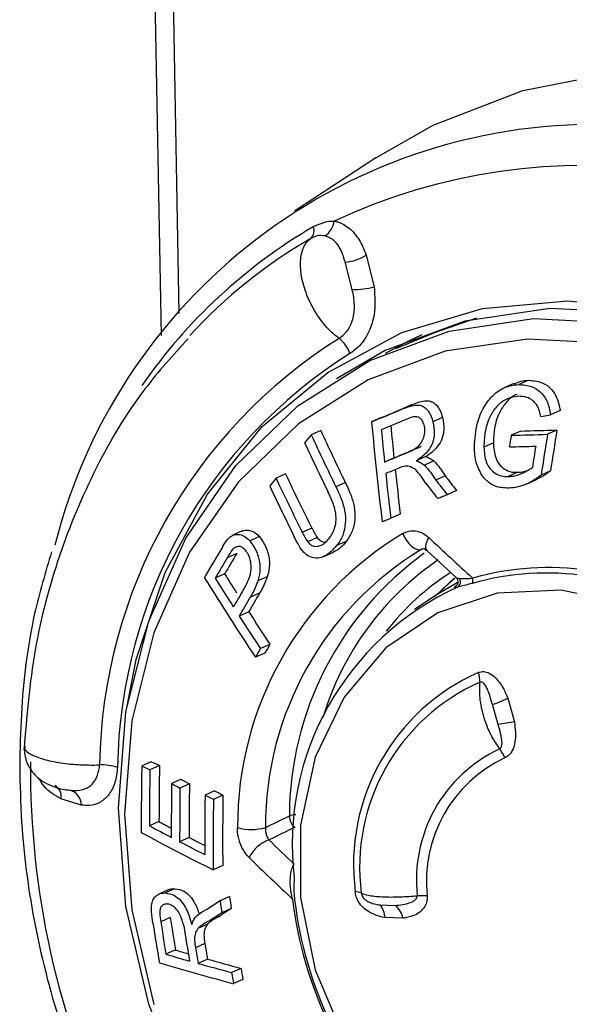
# Model space of a CAD drawing. Header units: millimetres. Extents: x 12 to 859, y 4 to 555.
# Tile 60 of 70: x 690.86 to 696.55, y 403.74 to 413.95. Entities that reach past the tile are written whole.
import ezdxf

# ---------------------------------------------------------------- set-up
doc = ezdxf.new("R2010")
doc.units = ezdxf.units.MM

msp = doc.modelspace()

# ---------------------------------------------------------------- linework, layer by layer
at = {"color": 7, "linetype": 'Continuous', "lineweight": 25}
for p, q in [((692.243, 415.014), (692.322, 410.675)), ((694.548, 412.514), (693.706, 411.961)), ((694.448, 411.508), (694.529, 411.179)), ((694.303, 411.149), (694.23, 411.436)), ((695.588, 410.852), (695.156, 410.702)), ((695.156, 410.702), (694.75, 410.535)), ((695.976, 410.176), (695.877, 410.131)), ((696.127, 410.21), (696.028, 410.165)), ((694.923, 409.957), (694.824, 409.913)), ((696.257, 409.836), (696.357, 409.852)), ((696.456, 409.896), (696.357, 409.852)), ((694.602, 409.823), (694.503, 409.778)), ((695.237, 409.825), (695.138, 409.78)), ((693.976, 409.689), (693.877, 409.645)), ((696.048, 409.684), (695.949, 409.64)), ((696.423, 409.694), (696.324, 409.65)), ((695.764, 409.56), (695.666, 409.516)), ((694.735, 409.406), (694.637, 409.362)), ((695.064, 409.419), (694.966, 409.375)), ((695.148, 409.374), (695.05, 409.33)), ((693.612, 409.239), (693.513, 409.195)), ((696.017, 409.256), (695.919, 409.212)), ((696.356, 409.272), (696.258, 409.228)), ((694.231, 409.15), (694.133, 409.106)), ((695.266, 409.219), (695.169, 409.175)), ((696.113, 409.138), (696.211, 409.181)), ((695.384, 409.067), (695.286, 409.023)), ((694.8, 408.823), (694.702, 408.779)), ((693.163, 408.648), (693.064, 408.604)), ((693.884, 408.678), (693.786, 408.634)), ((693.341, 408.59), (693.242, 408.545)), ((693.939, 408.58), (693.841, 408.536)), ((694.239, 408.539), (694.141, 408.496)), ((693.107, 408.416), (693.008, 408.371)), ((694.009, 408.385), (694.107, 408.428)), ((695.034, 408.461), (695.022, 408.458)), ((695.074, 408.447), (695.378, 408.165)), ((692.981, 408.203), (692.883, 408.159)), ((693.422, 408.174), (693.324, 408.13)), ((695.363, 408.162), (695.161, 407.973)), ((695.39, 408.11), (695.183, 407.988)), ((693.345, 408.006), (693.247, 407.962)), ((695.183, 407.988), (694.947, 407.833)), ((693.23, 407.81), (693.132, 407.766)), ((693.45, 407.472), (693.352, 407.429)), ((693.398, 407.382), (693.3, 407.339)), ((695.914, 406.914), (695.983, 406.668)), ((695.814, 406.641), (695.754, 406.849)), ((692.221, 406.256), (692.122, 406.212)), ((692.305, 406.216), (692.207, 406.172)), ((692.531, 406.074), (692.433, 406.03)), ((692.616, 406.028), (692.518, 405.983)), ((691.497, 405.806), (691.285, 405.871)), ((692.876, 405.954), (692.778, 405.91)), ((692.963, 405.91), (692.865, 405.866)), ((692.3, 405.636), (692.202, 405.592)), ((692.613, 405.471), (692.515, 405.427)), ((692.961, 405.18), (692.863, 405.136)), ((692.465, 404.94), (692.366, 404.896)), ((692.397, 404.928), (692.298, 404.884)), ((693.031, 404.858), (692.934, 404.814)), ((693.05, 404.735), (692.952, 404.691)), ((694.589, 404.772), (694.747, 404.766)), ((692.417, 404.642), (692.319, 404.598)), ((692.922, 404.651), (692.824, 404.607)), ((694.826, 404.635), (694.639, 404.641)), ((692.802, 404.573), (692.704, 404.529)), ((692.776, 404.373), (692.678, 404.329)), ((692.472, 404.305), (692.373, 404.261)), ((692.803, 404.21), (692.705, 404.166)), ((693.151, 404.114), (693.053, 404.071)), ((693.17, 404), (693.073, 403.956))]:
    msp.add_line(p, q, dxfattribs=at)
at = {"color": 8, "linetype": 'Continuous', "lineweight": 25}
for p, q in [((692.433, 414.985), (692.507, 410.902)), ((695.036, 408.463), (695.022, 408.458))]:
    msp.add_line(p, q, dxfattribs=at)
at = {"color": 7, "linetype": 'Continuous', "lineweight": 25, "flags": 128}
for points in [[(694.548, 412.514), (695.14, 412.853), (696.069, 413.213), (697.055, 413.405), (698.074, 413.424), (699.106, 413.27), (700.125, 412.946), (701.111, 412.46), (702.04, 411.822), (702.892, 411.047), (703.648, 410.151), (704.291, 409.156), (704.807, 408.083), (705.184, 406.956), (705.413, 405.8), (705.49, 404.641)], [(691.967, 406.816), (692.065, 407.316), (692.365, 408.219), (692.805, 409.031), (693.371, 409.729), (694.048, 410.292), (694.816, 410.704), (695.652, 410.954), (696.534, 411.034), (697.434, 410.943), (698.329, 410.681), (699.191, 410.258), (699.996, 409.685), (700.72, 408.979), (701.344, 408.16), (701.849, 407.251), (702.22, 406.279), (702.447, 405.272), (702.524, 404.259)], [(702.486, 404.293), (702.407, 405.318), (702.171, 406.335), (701.785, 407.314), (701.263, 408.225), (700.618, 409.041), (699.871, 409.735), (699.045, 410.288), (698.165, 410.683), (697.256, 410.908), (696.348, 410.955), (695.468, 410.823), (694.642, 410.517), (694.139, 410.224)], [(691.88, 405.775), (691.959, 406.772), (692.194, 407.714), (692.578, 408.574), (693.098, 409.325), (693.739, 409.945), (694.483, 410.414), (695.305, 410.719), (696.181, 410.85), (697.085, 410.803), (697.989, 410.58), (698.865, 410.187), (699.687, 409.636), (700.43, 408.945), (701.072, 408.133), (701.592, 407.227), (701.976, 406.252), (702.211, 405.24), (702.29, 404.22), (702.211, 403.224)], [(694.646, 410.491), (694.875, 410.613), (695.027, 410.684)], [(702.046, 404.202), (701.969, 405.192), (701.741, 406.175), (701.369, 407.12), (700.864, 408.001), (700.241, 408.788), (699.52, 409.459), (698.722, 409.994), (697.871, 410.375), (696.994, 410.592), (696.116, 410.637), (695.266, 410.51), (694.468, 410.214), (693.746, 409.759), (693.124, 409.157), (692.618, 408.428), (692.246, 407.593), (692.018, 406.679), (691.942, 405.712), (692.018, 404.722), (692.246, 403.739)], [(694.602, 409.823), (694.642, 409.839), (694.682, 409.856), (694.722, 409.873), (694.762, 409.89), (694.802, 409.906), (694.842, 409.923), (694.883, 409.94), (694.923, 409.957)], [(694.503, 409.778), (694.543, 409.795), (694.583, 409.812), (694.623, 409.828), (694.663, 409.845), (694.703, 409.862), (694.743, 409.879), (694.784, 409.896), (694.824, 409.913)], [(694.868, 409.806), (694.835, 409.792), (694.801, 409.778), (694.768, 409.764), (694.735, 409.751), (694.702, 409.737), (694.669, 409.723), (694.636, 409.709), (694.603, 409.695)], [(694.735, 409.406), (694.771, 409.421), (694.806, 409.436), (694.842, 409.451), (694.878, 409.466), (694.913, 409.481), (694.949, 409.496), (694.985, 409.511), (695.021, 409.526)], [(694.637, 409.362), (694.672, 409.377), (694.708, 409.392), (694.744, 409.407), (694.779, 409.422), (694.815, 409.437), (694.851, 409.452), (694.887, 409.467), (694.923, 409.482)], [(694.777, 409.296), (694.761, 409.289), (694.745, 409.282), (694.729, 409.276), (694.713, 409.269), (694.697, 409.262), (694.681, 409.256), (694.665, 409.249), (694.649, 409.242)], [(695.286, 409.023), (695.274, 409.018), (695.262, 409.013), (695.25, 409.008), (695.237, 409.003), (695.225, 408.998), (695.213, 408.993), (695.201, 408.988), (695.189, 408.983)], [(694.702, 408.779), (694.691, 408.774), (694.68, 408.769), (694.669, 408.765), (694.658, 408.76), (694.646, 408.755), (694.635, 408.751), (694.624, 408.746), (694.613, 408.742)], [(694.825, 408.622), (694.842, 408.585), (694.864, 408.549), (694.889, 408.517), (694.916, 408.491), (694.944, 408.471), (694.972, 408.458), (694.998, 408.454), (695.022, 408.458)], [(695.178, 407.985), (695.269, 408.073), (695.366, 408.159)], [(699.522, 404.364), (699.444, 405.118), (699.215, 405.855), (698.846, 406.535), (698.358, 407.122), (697.778, 407.582), (697.135, 407.893), (696.466, 408.036), (695.805, 408.005), (695.189, 407.801), (694.651, 407.435), (694.22, 406.926), (693.919, 406.303), (693.765, 405.598), (693.765, 404.85), (693.919, 404.099), (694.22, 403.386)], [(692.578, 402.769), (692.194, 403.743), (691.959, 404.756), (691.88, 405.775)], [(693.404, 405.575), (693.418, 405.581), (693.651, 405.695)]]:
    msp.add_lwpolyline(points, dxfattribs=at)
at = {"color": 8, "linetype": 'Continuous', "lineweight": 25, "flags": 128}
msp.add_lwpolyline([(695.095, 408.58), (695.079, 408.55), (695.067, 408.521), (695.062, 408.495), (695.062, 408.473), (695.068, 408.455), (695.074, 408.447)], dxfattribs=at)
at = {"color": 7, "linetype": 'Continuous', "lineweight": 25}
for centre, radius, start, end in [((696.824, 407.084), 5.778, 86.4781, 165.8096), ((696.702, 406.343), 6.093, 47.8798, 115.1226), ((693.789, 411.762), 0.118, 315.9488, 19.4208), ((693.898, 411.888), 0.219, 303.6789, 352.7116), ((696.579, 407.018), 5.39, 120.1289, 137.287), ((694.198, 411.896), 0.462, 274.0118, 302.7825), ((694.313, 411.928), 0.779, 269.2988, 286.1416), ((697.004, 406.146), 5.319, 122.251, 179.1611), ((693.973, 410.389), 0.32, 17.6935, 52.8872), ((697.031, 406.122), 5.16, 122.251, 179.1611), ((731.569, 413.198), 37.224, 185.2717, 186.8764), ((731.306, 413.167), 36.764, 185.3497, 185.8718), ((742.786, 369.749), 63.117, 140.79575, 140.89267), ((722.517, 422.939), 31.575, 204.8994, 205.9818), ((722.303, 422.78), 31.206, 204.8026, 205.8977), ((731.575, 413.209), 37.138, 185.4284, 185.9451), ((737.831, 402.737), 42.447, 170.6408, 170.8061), ((694.246, 477.787), 68.169, 271.43166, 271.74685), ((694.363, 477.148), 67.485, 271.43036, 271.74875), ((738.114, 402.91), 42.329, 170.838, 171.4166), ((737.828, 402.968), 41.948, 170.7733, 171.3576), ((722.454, 422.88), 31.589, 204.9349, 205.9533), ((694.259, 477.253), 67.754, 271.41332, 271.64433), ((737.982, 402.949), 42.294, 171.0536, 171.3554), ((721.97, 422.618), 31.356, 205.2568, 206.3963), ((731.768, 413.232), 37.332, 186.1342, 186.8505), ((731.504, 413.191), 36.963, 186.0629, 186.7866), ((740.384, 371.686), 60.031, 141.3319, 141.43177), ((722.183, 422.778), 31.725, 205.3509, 206.4772), ((720.004, 428.344), 31.475, 217.6027, 217.9612), ((720.145, 428.446), 31.547, 217.6518, 218.0006), ((719.976, 428.238), 31.182, 217.5843, 217.9371), ((722.146, 422.659), 31.734, 205.2684, 206.2689), ((696.658, 405.59), 3.543, 121.1437, 180.2685), ((719.304, 434.26), 35.292, 226.6903, 227.6954), ((734.228, 383.926), 48.023, 149.2408, 149.6868), ((734.121, 384.054), 47.704, 149.2902, 149.5861), ((696.755, 405.59), 3.351, 121.1437, 180.2685), ((697.022, 405.684), 3.371, 125.8501, 179.8149), ((734.439, 383.765), 48.187, 149.2937, 149.5866), ((718.529, 424.073), 30.076, 211.8473, 212.2925), ((696.782, 405.95), 2.697, 122.8694, 142.042), ((696.316, 405.396), 2.816, 57.1267, 105.8757), ((696.331, 405.413), 2.855, 57.1267, 105.8757), ((719.042, 424.43), 30.899, 211.7613, 213.5816), ((718.796, 424.313), 30.536, 211.9385, 212.5989), ((695.359, 408.12), 0.0645, 300.5053, 34.7452), ((695.48, 408.137), 0.0727, 333.2736, 17.6146), ((734.561, 383.582), 48.072, 149.4166, 149.6648), ((734.336, 383.78), 47.615, 149.417, 149.6905), ((696.609, 405.4), 2.929, 114.5638, 186.8484), ((734.653, 383.493), 48.096, 149.4192, 149.6899), ((719.303, 424.567), 30.993, 212.7288, 213.4741), ((719.488, 424.757), 31.359, 212.809, 213.5457), ((734.246, 383.608), 47.326, 149.7788, 149.9046), ((733.931, 383.893), 46.847, 149.7803, 149.9073), ((696.497, 405.19), 2.181, 114.02, 187.3922), ((695.332, 407.09), 0.292, 358.0608, 18.4891), ((696.477, 405.164), 2.098, 114.02, 187.3922), ((695.194, 408.454), 1.7, 289.2505, 295.0797), ((696.46, 403.111), 3.589, 97.6363, 100.3631), ((696.462, 405.034), 1.495, 115.0099, 186.4023), ((695.577, 406.186), 0.324, 19.7467, 38.7868), ((696.477, 405.022), 1.406, 115.0099, 186.4023), ((699.694, 406.172), 8.724, 179.4582, 231.8679), ((691.705, 405.679), 0.545, 72.2097, 92.0507), ((728.636, 405.592), 36.519, 179.0276, 180.1085), ((703.811, 430.607), 27.051, 244.3989, 244.5966), ((728.829, 405.569), 36.627, 179.0575, 179.9645), ((703.766, 430.255), 26.631, 244.3102, 244.5108), ((728.559, 405.613), 36.258, 179.0479, 179.9642), ((705.905, 430.339), 27.707, 241.1379, 241.3394), ((691.34, 405.808), 0.157, 359.1455, 76.4661), ((729.117, 405.511), 36.689, 179.1893, 180.0619), ((705.968, 430.669), 28.112, 241.2185, 241.4173), ((729.228, 405.49), 36.713, 179.2294, 180.0977), ((728.959, 405.534), 36.346, 179.2216, 180.0987), ((729.594, 405.426), 36.819, 179.2465, 180.2057), ((706.161, 432.299), 29.588, 243.1073, 243.2962), ((729.624, 405.406), 36.762, 179.2821, 180.4205), ((706.106, 431.961), 29.178, 243.0373, 243.2287), ((729.357, 405.449), 36.397, 179.2749, 180.4247), ((693.804, 405.694), 0.153, 179.6152, 230.7115), ((705.323, 430.117), 27.814, 241.8512, 242.3811), ((705.176, 429.613), 27.215, 241.7651, 242.0719), ((693.256, 406.09), 0.536, 254.6439, 285.9987), ((705.652, 430.698), 28.583, 241.7363, 243.4213), ((705.806, 430.833), 28.588, 242.5171, 242.8818), ((693.565, 405.099), 0.369, 109.9463, 153.5782), ((713.728, 426.234), 29.048, 225.6958, 226.415), ((705.952, 431.343), 29.192, 242.5933, 243.167), ((713.88, 426.418), 29.56, 225.6983, 226.9029), ((728.457, 410.161), 35.821, 188.5138, 188.7138), ((697.818, 405.328), 4.163, 186.8095, 224.5166), ((694.324, 404.73), 0.18, 65.9951, 87.0063), ((695.012, 404.173), 0.695, 84.4095, 92.9531), ((756.781, 306.692), 117.066, 123.05168, 123.12505), ((755.174, 309.612), 113.612, 123.14867, 123.22599), ((728.714, 410.172), 36.18, 188.5164, 188.7145), ((697.783, 405.312), 4.106, 186.8095, 224.5166), ((694.47, 404.651), 0.169, 356.5948, 45.4038), ((694.621, 404.602), 0.208, 9.2288, 52.5522), ((727.12, 410.069), 35.124, 188.888, 189.4442), ((756.026, 308.065), 115.39, 123.13501, 123.21125), ((727.19, 410.066), 35.379, 188.9166, 189.5889), ((727.38, 410.08), 35.487, 188.8869, 189.4374), ((727.724, 410.091), 35.599, 188.9443, 189.5396), ((727.751, 410.079), 35.541, 189.3105, 189.5766), ((727.492, 410.068), 35.18, 189.3159, 189.5847), ((700.958, 433.614), 30.583, 253.6971, 254.1723), ((700.885, 432.936), 29.842, 253.6242, 253.8888), ((701.234, 434.43), 31.548, 253.5597, 255.008), ((701.505, 435.571), 32.614, 254.3467, 254.9801), ((701.508, 435.146), 32.137, 254.2842, 254.9261), ((728.065, 410.067), 35.522, 189.7186, 189.9058), ((727.808, 410.056), 35.163, 189.7281, 189.9171)]:
    msp.add_arc(centre, radius, start, end, dxfattribs=at)
at = {"color": 8, "linetype": 'Continuous', "lineweight": 25}
for centre, radius, start, end in [((696.713, 406.986), 5.577, 120.2984, 145.3636), ((696.92, 405.831), 3.053, 124.4389, 163.181), ((691.156, 405.896), 0.132, 349.3159, 59.8449), ((693.725, 405.48), 0.227, 91.828, 109.086)]:
    msp.add_arc(centre, radius, start, end, dxfattribs=at)
at = {"color": 7, "linetype": 'Continuous', "lineweight": 25}
msp.add_ellipse((682.055, 396.332), major_axis=(48.115, 24.262), ratio=0.057966, start_param=1.297082, end_param=1.302809, dxfattribs=at)
for points, knots in [([(693.899, 411.801), (693.953, 411.826), (694.024, 411.858), (694.097, 411.86), (694.115, 411.86)], [0, 0, 0, 0, 0.752077, 1, 1, 1, 1]), ([(694.115, 411.86), (694.128, 411.857), (694.184, 411.845), (694.279, 411.789), (694.381, 411.669), (694.425, 411.563), (694.448, 411.508)], [0, 0, 0, 0, 0.085878, 0.375364, 0.681912, 1, 1, 1, 1]), ([(694.166, 410.644), (694.147, 410.659), (694.08, 410.71), (693.97, 410.833), (693.859, 411.018), (693.785, 411.218), (693.758, 411.408), (693.781, 411.566), (693.831, 411.648), (693.867, 411.676), (693.873, 411.68)], [0, 0, 0, 0, 0.059794, 0.211889, 0.364018, 0.516168, 0.668316, 0.820439, 0.972525, 1, 1, 1, 1]), ([(694.019, 411.706), (693.992, 411.709), (693.943, 411.714), (693.894, 411.69), (693.873, 411.68)], [0, 0, 0, 0, 0.569264, 1, 1, 1, 1]), ([(694.23, 411.436), (694.213, 411.49), (694.184, 411.582), (694.106, 411.675), (694.047, 411.696), (694.019, 411.706)], [0, 0, 0, 0, 0.434945, 0.731111, 1, 1, 1, 1]), ([(694.529, 411.179), (694.536, 411.083), (694.548, 410.924), (694.481, 410.71), (694.391, 410.567), (694.312, 410.511), (694.278, 410.486)], [0, 0, 0, 0, 0.356484, 0.586818, 0.817791, 1, 1, 1, 1]), ([(694.166, 410.644), (694.192, 410.664), (694.244, 410.703), (694.298, 410.799), (694.329, 410.924), (694.324, 411.045), (694.308, 411.123), (694.303, 411.149)], [0, 0, 0, 0, 0.194399, 0.388608, 0.587573, 0.86165, 1, 1, 1, 1]), ([(692.602, 410.639), (692.448, 410.471), (692.082, 410.069), (691.632, 409.31), (691.249, 408.4), (690.989, 407.416), (690.931, 406.724), (690.902, 406.376)], [0, 0, 0, 0, 0.1522894, 0.3627101, 0.5739088, 0.7858828, 1, 1, 1, 1]), ([(695.568, 409.515), (695.574, 409.601), (695.585, 409.775), (695.685, 409.981), (695.815, 410.108), (695.93, 410.157), (696.002, 410.163), (696.028, 410.165)], [0, 0, 0, 0, 0.276106, 0.554017, 0.728013, 0.901823, 1, 1, 1, 1]), ([(695.978, 410.17), (696.002, 410.182), (696.049, 410.206), (696.101, 410.208), (696.127, 410.21)], [0, 0, 0, 0, 0.4912775, 1, 1, 1, 1]), ([(696.028, 410.165), (696.073, 410.162), (696.152, 410.156), (696.252, 410.096), (696.324, 410.001), (696.347, 409.911), (696.356, 409.858), (696.357, 409.852)], [0, 0, 0, 0, 0.2859582, 0.495807, 0.7073245, 0.9660186, 1, 1, 1, 1]), ([(696.127, 410.21), (696.172, 410.206), (696.25, 410.201), (696.351, 410.14), (696.422, 410.045), (696.446, 409.955), (696.455, 409.902), (696.456, 409.896)], [0, 0, 0, 0, 0.285733, 0.495529, 0.70699, 0.965744, 1, 1, 1, 1]), ([(696.025, 410.044), (695.986, 410.038), (695.907, 410.027), (695.803, 409.952), (695.72, 409.83), (695.672, 409.678), (695.668, 409.566), (695.666, 409.516)], [0, 0, 0, 0, 0.184863, 0.37012, 0.550007, 0.802617, 1, 1, 1, 1]), ([(696.009, 410.062), (696.009, 410.062), (695.97, 410.053), (695.903, 409.994), (695.819, 409.875), (695.77, 409.722), (695.766, 409.61), (695.764, 409.56)], [0, 0, 0, 0, 0.002443, 0.228929, 0.448926, 0.758003, 1, 1, 1, 1]), ([(696.257, 409.836), (696.247, 409.873), (696.231, 409.935), (696.174, 410.002), (696.106, 410.04), (696.054, 410.043), (696.025, 410.044)], [0, 0, 0, 0, 0.305643, 0.518814, 0.731981, 1, 1, 1, 1]), ([(694.824, 409.913), (694.855, 409.925), (694.909, 409.946), (694.982, 409.958), (695.039, 409.941), (695.081, 409.904), (695.117, 409.85), (695.131, 409.805), (695.138, 409.78)], [0, 0, 0, 0, 0.251246, 0.435124, 0.56378, 0.692064, 0.835248, 1, 1, 1, 1]), ([(694.923, 409.957), (694.954, 409.969), (695.008, 409.99), (695.081, 410.003), (695.137, 409.985), (695.18, 409.949), (695.216, 409.895), (695.23, 409.849), (695.237, 409.825)], [0, 0, 0, 0, 0.251038, 0.434948, 0.563569, 0.691817, 0.835011, 1, 1, 1, 1]), ([(695.048, 409.745), (695.042, 409.762), (695.032, 409.791), (695.004, 409.82), (694.972, 409.834), (694.925, 409.83), (694.891, 409.816), (694.868, 409.806)], [0, 0, 0, 0, 0.204254, 0.35385, 0.504175, 0.662821, 1, 1, 1, 1]), ([(694.923, 409.482), (694.953, 409.501), (694.999, 409.53), (695.041, 409.601), (695.057, 409.665), (695.055, 409.715), (695.049, 409.74), (695.048, 409.745)], [0, 0, 0, 0, 0.361864, 0.562226, 0.763437, 0.954117, 1, 1, 1, 1]), ([(695.138, 409.78), (695.146, 409.737), (695.16, 409.663), (695.136, 409.557), (695.083, 409.464), (695.019, 409.409), (694.975, 409.381), (694.966, 409.375)], [0, 0, 0, 0, 0.261262, 0.447603, 0.634531, 0.92493, 1, 1, 1, 1]), ([(695.237, 409.825), (695.245, 409.781), (695.258, 409.707), (695.235, 409.601), (695.181, 409.508), (695.118, 409.453), (695.073, 409.425), (695.064, 409.419)], [0, 0, 0, 0, 0.26116, 0.447575, 0.634582, 0.924722, 1, 1, 1, 1]), ([(695.764, 409.56), (695.768, 409.508), (695.773, 409.428), (695.823, 409.335), (695.879, 409.285), (695.946, 409.258), (695.993, 409.256), (696.017, 409.256)], [0, 0, 0, 0, 0.320842, 0.489513, 0.658534, 0.827155, 1, 1, 1, 1]), ([(695.648, 409.221), (695.625, 409.266), (695.589, 409.332), (695.571, 409.436), (695.569, 409.488), (695.568, 409.515)], [0, 0, 0, 0, 0.4973674, 0.7460658, 1, 1, 1, 1]), ([(695.666, 409.516), (695.67, 409.464), (695.675, 409.384), (695.725, 409.292), (695.781, 409.242), (695.848, 409.214), (695.895, 409.213), (695.919, 409.212)], [0, 0, 0, 0, 0.320507, 0.489145, 0.658133, 0.826735, 1, 1, 1, 1]), ([(694.966, 409.375), (694.98, 409.369), (695.002, 409.361), (695.03, 409.345), (695.043, 409.335), (695.05, 409.33)], [0, 0, 0, 0, 0.495303, 0.746551, 1, 1, 1, 1]), ([(695.05, 409.33), (695.071, 409.306), (695.103, 409.27), (695.141, 409.217), (695.159, 409.189), (695.169, 409.175)], [0, 0, 0, 0, 0.497663, 0.748522, 1, 1, 1, 1]), ([(695.064, 409.419), (695.078, 409.413), (695.1, 409.405), (695.128, 409.389), (695.142, 409.379), (695.148, 409.374)], [0, 0, 0, 0, 0.495303, 0.746551, 1, 1, 1, 1]), ([(695.148, 409.374), (695.169, 409.35), (695.201, 409.314), (695.239, 409.261), (695.257, 409.233), (695.266, 409.219)], [0, 0, 0, 0, 0.497664, 0.748523, 1, 1, 1, 1]), ([(694.956, 409.285), (694.935, 409.298), (694.897, 409.322), (694.833, 409.319), (694.796, 409.304), (694.777, 409.296)], [0, 0, 0, 0, 0.37802, 0.668075, 1, 1, 1, 1]), ([(695.068, 409.138), (695.051, 409.164), (695.025, 409.203), (694.987, 409.251), (694.966, 409.274), (694.956, 409.285)], [0, 0, 0, 0, 0.497803, 0.748436, 1, 1, 1, 1]), ([(695.925, 409.092), (695.899, 409.093), (695.831, 409.094), (695.729, 409.128), (695.673, 409.192), (695.648, 409.221)], [0, 0, 0, 0, 0.250855, 0.660954, 1, 1, 1, 1]), ([(695.919, 409.212), (695.941, 409.214), (695.985, 409.217), (696.071, 409.245), (696.13, 409.282), (696.169, 409.306)], [0, 0, 0, 0, 0.2504239, 0.5010772, 1, 1, 1, 1]), ([(696.258, 409.228), (696.233, 409.209), (696.183, 409.17), (696.1, 409.13), (696.014, 409.1), (695.955, 409.095), (695.925, 409.092)], [0, 0, 0, 0, 0.250205, 0.500573, 0.747167, 1, 1, 1, 1]), ([(696.017, 409.256), (696.039, 409.257), (696.069, 409.259), (696.097, 409.268), (696.105, 409.271)], [0, 0, 0, 0, 0.7457363, 1, 1, 1, 1]), ([(696.356, 409.272), (696.331, 409.252), (696.285, 409.217), (696.234, 409.193), (696.211, 409.182)], [0, 0, 0, 0, 0.544927, 1, 1, 1, 1]), ([(694.231, 409.15), (694.265, 409.08), (694.315, 408.972), (694.336, 408.802), (694.317, 408.674), (694.276, 408.588), (694.246, 408.549), (694.239, 408.539)], [0, 0, 0, 0, 0.36199, 0.557054, 0.752565, 0.938405, 1, 1, 1, 1]), ([(694.064, 408.569), (694.085, 408.602), (694.122, 408.66), (694.14, 408.764), (694.125, 408.9), (694.081, 408.991), (694.051, 409.055)], [0, 0, 0, 0, 0.243979, 0.41439, 0.585132, 1, 1, 1, 1]), ([(694.133, 409.106), (694.166, 409.036), (694.217, 408.928), (694.238, 408.758), (694.219, 408.63), (694.179, 408.544), (694.149, 408.505), (694.141, 408.496)], [0, 0, 0, 0, 0.36172, 0.556777, 0.752279, 0.938128, 1, 1, 1, 1]), ([(692.96, 408.487), (692.977, 408.513), (693.004, 408.557), (693.054, 408.603), (693.109, 408.617), (693.168, 408.605), (693.214, 408.575), (693.237, 408.551), (693.242, 408.545)], [0, 0, 0, 0, 0.239557, 0.395175, 0.552265, 0.741089, 0.934264, 1, 1, 1, 1]), ([(693.164, 408.646), (693.177, 408.651), (693.21, 408.663), (693.267, 408.648), (693.312, 408.619), (693.335, 408.596), (693.341, 408.59)], [0, 0, 0, 0, 0.21906, 0.548126, 0.884892, 1, 1, 1, 1]), ([(693.776, 408.456), (693.76, 408.481), (693.736, 408.519), (693.709, 408.573), (693.695, 408.6), (693.689, 408.614)], [0, 0, 0, 0, 0.497166, 0.748516, 1, 1, 1, 1]), ([(693.786, 408.634), (693.794, 408.617), (693.807, 408.592), (693.826, 408.559), (693.836, 408.544), (693.841, 408.536)], [0, 0, 0, 0, 0.498708, 0.748895, 1, 1, 1, 1]), ([(693.884, 408.678), (693.892, 408.661), (693.905, 408.636), (693.924, 408.603), (693.934, 408.588), (693.939, 408.58)], [0, 0, 0, 0, 0.498709, 0.748896, 1, 1, 1, 1]), ([(694.825, 408.622), (694.853, 408.634), (694.908, 408.656), (694.998, 408.645), (695.06, 408.612), (695.09, 408.585), (695.095, 408.58)], [0, 0, 0, 0, 0.307355, 0.614599, 0.924682, 1, 1, 1, 1]), ([(693.242, 408.545), (693.27, 408.505), (693.322, 408.431), (693.351, 408.293), (693.343, 408.192), (693.328, 408.143), (693.324, 408.13)], [0, 0, 0, 0, 0.348921, 0.646197, 0.900754, 1, 1, 1, 1]), ([(693.341, 408.59), (693.369, 408.549), (693.42, 408.475), (693.45, 408.337), (693.442, 408.236), (693.426, 408.187), (693.422, 408.174)], [0, 0, 0, 0, 0.348747, 0.646283, 0.900959, 1, 1, 1, 1]), ([(693.841, 408.536), (693.852, 408.524), (693.873, 408.5), (693.918, 408.485), (693.97, 408.492), (694.021, 408.521), (694.05, 408.554), (694.064, 408.569)], [0, 0, 0, 0, 0.166435, 0.334662, 0.531547, 0.788252, 1, 1, 1, 1]), ([(693.939, 408.58), (693.95, 408.568), (693.971, 408.545), (694.005, 408.531), (694.025, 408.534), (694.03, 408.535)], [0, 0, 0, 0, 0.412755, 0.829958, 1, 1, 1, 1]), ([(694.239, 408.539), (694.202, 408.494), (694.161, 408.446), (694.11, 408.431), (694.106, 408.43)], [0, 0, 0, 0, 0.936268, 1, 1, 1, 1]), ([(691.188, 408.43), (691.125, 408.219), (690.964, 407.679), (690.874, 406.925), (690.862, 406.391), (690.858, 406.213)], [0, 0, 0, 0, 0.2997, 0.767236, 1, 1, 1, 1]), ([(693.193, 408.452), (693.182, 408.463), (693.163, 408.481), (693.13, 408.49), (693.103, 408.486), (693.063, 408.461), (693.035, 408.416), (693.014, 408.381), (693.008, 408.371)], [0, 0, 0, 0, 0.176911, 0.299398, 0.422033, 0.544144, 0.872664, 1, 1, 1, 1]), ([(693.176, 408.041), (693.2, 408.082), (693.235, 408.144), (693.259, 408.247), (693.254, 408.327), (693.232, 408.4), (693.205, 408.435), (693.193, 408.452)], [0, 0, 0, 0, 0.340062, 0.51341, 0.687585, 0.851355, 1, 1, 1, 1]), ([(694.141, 408.496), (694.103, 408.454), (694.045, 408.392), (693.946, 408.361), (693.872, 408.372), (693.814, 408.409), (693.787, 408.443), (693.776, 408.456)], [0, 0, 0, 0, 0.3625174, 0.5452006, 0.7296874, 0.8886713, 1, 1, 1, 1]), ([(695.033, 408.463), (695.034, 408.463), (695.042, 408.467), (695.044, 408.468), (695.066, 408.453), (695.074, 408.447)], [0, 0, 0, 0, 0.072663, 0.655295, 1, 1, 1, 1]), ([(693.324, 408.13), (693.318, 408.115), (693.308, 408.085), (693.289, 408.042), (693.269, 408.001), (693.254, 407.975), (693.247, 407.962)], [0, 0, 0, 0, 0.249916, 0.499952, 0.749544, 1, 1, 1, 1]), ([(693.422, 408.174), (693.416, 408.159), (693.406, 408.129), (693.387, 408.086), (693.367, 408.045), (693.352, 408.019), (693.345, 408.006)], [0, 0, 0, 0, 0.24991, 0.499941, 0.749538, 1, 1, 1, 1]), ([(695.377, 408.164), (695.381, 408.16), (695.392, 408.149), (695.398, 408.127), (695.396, 408.107), (695.391, 408.093), (695.385, 408.085), (695.382, 408.081), (695.382, 408.082), (695.382, 408.082)], [0, 0, 0, 0, 0.145037, 0.357327, 0.522022, 0.660335, 0.780358, 0.89996, 1, 1, 1, 1]), ([(695.545, 408.104), (695.5, 408.092), (695.441, 408.077), (695.401, 408.066), (695.392, 408.064)], [0, 0, 0, 0, 0.774383, 1, 1, 1, 1]), ([(695.412, 408.156), (695.436, 408.155), (695.474, 408.152), (695.529, 408.157), (695.55, 408.159)], [0, 0, 0, 0, 0.624202, 1, 1, 1, 1]), ([(695.392, 408.064), (695.379, 408.062), (695.356, 408.058), (695.363, 408.069), (695.378, 408.08), (695.383, 408.083)], [0, 0, 0, 0, 0.486904, 0.843488, 1, 1, 1, 1]), ([(695.609, 407.183), (695.627, 407.187), (695.664, 407.195), (695.728, 407.175), (695.8, 407.12), (695.865, 407.027), (695.899, 406.95), (695.914, 406.914)], [0, 0, 0, 0, 0.1412767, 0.2819467, 0.4686352, 0.7535412, 1, 1, 1, 1]), ([(695.83, 406.389), (695.802, 406.43), (695.737, 406.526), (695.663, 406.711), (695.62, 406.91), (695.622, 407.027), (695.624, 407.08)], [0, 0, 0, 0, 0.209822, 0.489173, 0.768619, 1, 1, 1, 1]), ([(695.754, 406.849), (695.746, 406.877), (695.73, 406.935), (695.706, 407.004), (695.681, 407.051), (695.662, 407.073), (695.646, 407.082), (695.633, 407.083), (695.626, 407.081), (695.624, 407.08)], [0, 0, 0, 0, 0.291586, 0.586246, 0.74759, 0.850142, 0.915329, 0.965985, 1, 1, 1, 1]), ([(695.83, 406.389), (695.834, 406.392), (695.843, 406.398), (695.852, 406.418), (695.857, 406.468), (695.841, 406.546), (695.823, 406.611), (695.814, 406.641)], [0, 0, 0, 0, 0.060752, 0.139356, 0.276067, 0.657463, 1, 1, 1, 1]), ([(695.983, 406.668), (695.99, 406.598), (696.001, 406.501), (695.971, 406.387), (695.935, 406.326), (695.899, 406.305), (695.882, 406.295)], [0, 0, 0, 0, 0.4769238, 0.6613423, 0.8471004, 1, 1, 1, 1]), ([(690.911, 406.417), (690.909, 406.386), (690.904, 406.311), (690.949, 406.202), (691.022, 406.107), (691.111, 406.039), (691.223, 405.991), (691.316, 405.966), (691.384, 405.962), (691.396, 405.961)], [0, 0, 0, 0, 0.11937, 0.292553, 0.442982, 0.586699, 0.736117, 0.956096, 1, 1, 1, 1]), ([(690.858, 406.213), (690.862, 406.019), (690.874, 405.465), (691, 404.543), (691.278, 403.469), (691.688, 402.431), (692.22, 401.449), (692.863, 400.545), (693.604, 399.733), (694.433, 399.049), (695.045, 398.621), (695.386, 398.468), (695.413, 398.455)], [0, 0, 0, 0, 0.062194, 0.177956, 0.293829, 0.409768, 0.525759, 0.641789, 0.757848, 0.873913, 0.989942, 1, 1, 1, 1]), ([(691.377, 405.961), (691.423, 405.959), (691.501, 405.954), (691.598, 406.005), (691.658, 406.086), (691.681, 406.168), (691.685, 406.215), (691.686, 406.224)], [0, 0, 0, 0, 0.318628, 0.535708, 0.753949, 0.95248, 1, 1, 1, 1]), ([(691.872, 406.198), (691.865, 406.144), (691.852, 406.037), (691.787, 405.912), (691.694, 405.828), (691.593, 405.798), (691.525, 405.804), (691.497, 405.806)], [0, 0, 0, 0, 0.205574, 0.410977, 0.620907, 0.8471763, 1, 1, 1, 1]), ([(693.235, 405.263), (693.212, 405.289), (693.168, 405.341), (693.126, 405.445), (693.114, 405.525), (693.114, 405.566), (693.115, 405.573)], [0, 0, 0, 0, 0.314204, 0.628521, 0.939871, 1, 1, 1, 1]), ([(693.404, 405.575), (693.404, 405.561), (693.404, 405.533), (693.414, 405.491), (693.427, 405.463), (693.437, 405.449), (693.439, 405.446)], [0, 0, 0, 0, 0.291635, 0.582671, 0.889303, 1, 1, 1, 1]), ([(693.659, 405.033), (693.662, 405.062), (693.667, 405.115), (693.684, 405.168), (693.697, 405.186), (693.702, 405.193)], [0, 0, 0, 0, 0.4493885, 0.7934304, 1, 1, 1, 1]), ([(693.701, 405.051), (693.699, 405.001), (693.694, 404.926), (693.703, 404.851), (693.705, 404.825)], [0, 0, 0, 0, 0.651575, 1, 1, 1, 1]), ([(692.398, 404.926), (692.402, 404.929), (692.422, 404.941), (692.446, 404.94), (692.465, 404.94)], [0, 0, 0, 0, 0.2327128, 1, 1, 1, 1]), ([(692.465, 404.94), (692.496, 404.935), (692.551, 404.927), (692.624, 404.866), (692.681, 404.783), (692.704, 404.715), (692.717, 404.677)], [0, 0, 0, 0, 0.301147, 0.515077, 0.729694, 1, 1, 1, 1]), ([(693.684, 404.834), (693.675, 404.879), (693.66, 404.946), (693.66, 405.011), (693.659, 405.033)], [0, 0, 0, 0, 0.66487, 1, 1, 1, 1]), ([(692.238, 404.582), (692.233, 404.621), (692.223, 404.689), (692.222, 404.776), (692.241, 404.834), (692.271, 404.871), (692.314, 404.894), (692.348, 404.895), (692.366, 404.896)], [0, 0, 0, 0, 0.251455, 0.435443, 0.564601, 0.693378, 0.837298, 1, 1, 1, 1]), ([(692.366, 404.896), (692.398, 404.891), (692.452, 404.882), (692.526, 404.822), (692.587, 404.732), (692.62, 404.642), (692.636, 404.582), (692.64, 404.57)], [0, 0, 0, 0, 0.261574, 0.447262, 0.633543, 0.922204, 1, 1, 1, 1]), ([(694.639, 404.641), (694.577, 404.656), (694.493, 404.678), (694.4, 404.756), (694.356, 404.818), (694.337, 404.873), (694.334, 404.901), (694.333, 404.91)], [0, 0, 0, 0, 0.4708583, 0.6438427, 0.818186, 0.9461683, 1, 1, 1, 1]), ([(694.397, 404.894), (694.418, 404.887), (694.468, 404.869), (694.607, 404.854), (694.787, 404.853), (694.917, 404.863), (694.976, 404.867)], [0, 0, 0, 0, 0.209448, 0.488381, 0.767637, 1, 1, 1, 1]), ([(694.397, 404.894), (694.398, 404.889), (694.399, 404.88), (694.406, 404.863), (694.42, 404.841), (694.462, 404.804), (694.519, 404.783), (694.57, 404.775), (694.589, 404.772)], [0, 0, 0, 0, 0.048508, 0.096801, 0.175983, 0.321769, 0.75629, 1, 1, 1, 1]), ([(694.747, 404.766), (694.773, 404.769), (694.825, 404.773), (694.892, 404.789), (694.939, 404.811), (694.962, 404.831), (694.974, 404.85), (694.975, 404.862), (694.976, 404.867)], [0, 0, 0, 0, 0.30313, 0.609507, 0.766757, 0.877763, 0.941122, 1, 1, 1, 1]), ([(695.08, 404.865), (695.079, 404.842), (695.076, 404.796), (695.042, 404.733), (694.974, 404.671), (694.894, 404.644), (694.838, 404.637), (694.826, 404.635)], [0, 0, 0, 0, 0.155667, 0.310345, 0.532729, 0.895133, 1, 1, 1, 1]), ([(692.381, 404.782), (692.369, 404.781), (692.347, 404.779), (692.323, 404.756), (692.309, 404.725), (692.308, 404.67), (692.314, 404.627), (692.319, 404.598)], [0, 0, 0, 0, 0.204123, 0.354245, 0.505099, 0.664123, 1, 1, 1, 1]), ([(692.557, 404.556), (692.547, 404.596), (692.53, 404.658), (692.484, 404.729), (692.44, 404.767), (692.404, 404.781), (692.385, 404.782), (692.381, 404.782)], [0, 0, 0, 0, 0.362286, 0.561932, 0.762425, 0.95248, 1, 1, 1, 1]), ([(692.682, 404.65), (692.701, 404.666), (692.731, 404.69), (692.774, 404.716), (692.797, 404.727), (692.808, 404.733)], [0, 0, 0, 0, 0.49767, 0.748526, 1, 1, 1, 1]), ([(692.64, 404.57), (692.645, 404.584), (692.654, 404.606), (692.668, 404.633), (692.677, 404.644), (692.682, 404.65)], [0, 0, 0, 0, 0.49533, 0.746571, 1, 1, 1, 1]), ([(692.922, 404.651), (692.901, 404.64), (692.869, 404.624), (692.83, 404.597), (692.812, 404.581), (692.802, 404.573)], [0, 0, 0, 0, 0.497811, 0.748442, 1, 1, 1, 1]), ([(692.704, 404.529), (692.692, 404.509), (692.671, 404.474), (692.667, 404.4), (692.674, 404.354), (692.678, 404.329)], [0, 0, 0, 0, 0.377658, 0.6678151, 1, 1, 1, 1]), ([(692.824, 404.607), (692.803, 404.596), (692.771, 404.58), (692.732, 404.553), (692.713, 404.537), (692.704, 404.529)], [0, 0, 0, 0, 0.497809, 0.748441, 1, 1, 1, 1]), ([(692.802, 404.573), (692.79, 404.553), (692.769, 404.518), (692.765, 404.444), (692.772, 404.398), (692.776, 404.373)], [0, 0, 0, 0, 0.377585, 0.667534, 1, 1, 1, 1])]:
    msp.add_open_spline(points, degree=3, knots=knots, dxfattribs=at)
at = {"color": 8, "linetype": 'Continuous', "lineweight": 25}
for points, knots in [([(695.38, 408.167), (695.382, 408.164), (695.387, 408.158), (695.404, 408.157), (695.412, 408.156)], [0, 0, 0, 0, 0.504469, 1, 1, 1, 1]), ([(690.91, 406.417), (690.908, 406.413), (690.897, 406.39), (690.947, 406.345), (691.059, 406.292), (691.231, 406.25), (691.436, 406.225), (691.594, 406.221), (691.675, 406.223), (691.686, 406.224)], [0, 0, 0, 0, 0.040637, 0.226382, 0.41217, 0.598002, 0.783861, 0.969716, 1, 1, 1, 1]), ([(691.285, 405.871), (691.223, 405.906), (691.136, 405.955), (691.071, 406.06), (691.053, 406.089)], [0, 0, 0, 0, 0.718592, 1, 1, 1, 1])]:
    msp.add_open_spline(points, degree=3, knots=knots, dxfattribs=at)

doc.saveas('drawing.dxf')
